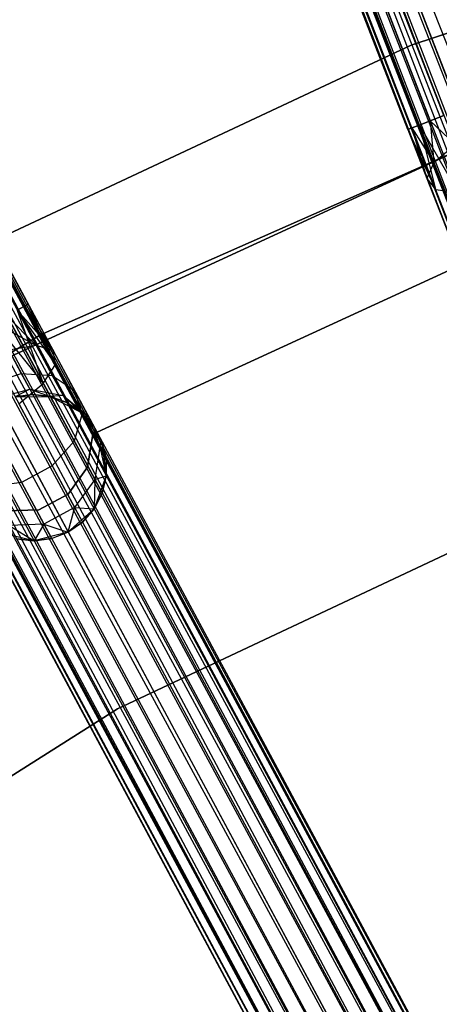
# Model space of a CAD drawing. Extents: x -189 to 189, y -189 to 189.
# Tile 144 of 256: x -29 to -23, y 46 to 59. Entities that reach past the tile are written whole.
import ezdxf

# ---------------------------------------------------------------- set-up
doc = ezdxf.new("R2010")
doc.units = 0
doc.header["$LTSCALE"] = 25.4
doc.layers.get('0').update_dxf_attribs({"linetype": 'CONTINUOUS'})

# ---------------------------------------------------------------- blocks, each defined once
blk = doc.blocks.new('NL2500012474_STL')
at = {"color": 0}
for p, q in [((130.007, 156.926, 176.615), (175.249, 40.141, 176.615)), ((175.682, 40.309, 176.5), (130.007, 156.926, 176.615)), ((175.682, 40.309, 176.5), (130.007, 156.926, 176.615)), ((175.459, 40.223, 176.529), (130.007, 156.926, 176.615)), ((175.459, 40.223, 176.529), (130.007, 156.926, 176.615)), ((130.007, 156.926, 176.615), (175.249, 40.141, 176.615)), ((130.217, 157.007, 178.471), (175.459, 40.223, 178.471)), ((130.217, 157.007, 178.471), (175.459, 40.223, 178.471)), ((130.217, 157.007, 178.471), (175.249, 40.141, 178.385)), ((130.217, 157.007, 178.471), (175.249, 40.141, 178.385)), ((130.217, 157.007, 178.471), (175.064, 40.07, 178.249)), ((130.217, 157.007, 178.471), (175.064, 40.07, 178.249)), ((175.249, 40.141, 176.615), (129.672, 156.796, 176.932)), ((175.064, 40.07, 176.751), (129.672, 156.796, 176.932)), ((175.249, 40.141, 176.615), (129.672, 156.796, 176.932)), ((175.064, 40.07, 176.751), (129.672, 156.796, 176.932)), ((174.915, 40.012, 176.932), (129.672, 156.796, 176.932)), ((174.915, 40.012, 176.932), (129.672, 156.796, 176.932)), ((129.821, 156.854, 178.249), (175.064, 40.07, 178.249)), ((129.821, 156.854, 178.249), (175.064, 40.07, 178.249)), ((129.821, 156.854, 178.249), (174.915, 40.012, 178.068)), ((129.821, 156.854, 178.249), (174.915, 40.012, 178.068)), ((129.514, 156.735, 177.379), (174.757, 39.951, 177.621)), ((129.514, 156.735, 177.379), (174.757, 39.951, 177.379)), ((129.514, 156.735, 177.379), (174.757, 39.951, 177.621)), ((174.915, 40.012, 176.932), (129.514, 156.735, 177.379)), ((174.915, 40.012, 176.932), (129.514, 156.735, 177.379)), ((174.81, 39.971, 177.145), (129.514, 156.735, 177.379)), ((174.81, 39.971, 177.145), (129.514, 156.735, 177.379)), ((129.514, 156.735, 177.379), (174.757, 39.951, 177.379)), ((129.568, 156.756, 177.855), (174.915, 40.012, 178.068)), ((129.568, 156.756, 177.855), (174.915, 40.012, 178.068)), ((129.568, 156.756, 177.855), (174.81, 39.971, 177.855)), ((129.568, 156.756, 177.855), (174.81, 39.971, 177.855)), ((129.568, 156.756, 177.855), (174.757, 39.951, 177.621)), ((129.568, 156.756, 177.855), (174.757, 39.951, 177.621)), ((168.523, 58.126, 26.529), (132.995, 149.835, 26.529)), ((168.523, 58.126, 26.529), (132.995, 149.835, 26.529)), ((168.313, 58.045, 26.615), (132.995, 149.835, 26.529)), ((168.313, 58.045, 26.615), (132.995, 149.835, 26.529)), ((168.313, 58.045, 28.385), (133.218, 149.921, 28.5)), ((168.313, 58.045, 28.385), (133.218, 149.921, 28.5)), ((168.523, 58.126, 28.471), (133.218, 149.921, 28.5)), ((168.523, 58.126, 28.471), (133.218, 149.921, 28.5)), ((168.313, 58.045, 26.615), (132.6, 149.681, 26.751)), ((168.128, 57.973, 26.751), (132.6, 149.681, 26.751)), ((168.313, 58.045, 26.615), (132.6, 149.681, 26.751)), ((168.128, 57.973, 26.751), (132.6, 149.681, 26.751)), ((167.979, 57.915, 26.932), (132.6, 149.681, 26.751)), ((167.979, 57.915, 26.932), (132.6, 149.681, 26.751)), ((167.979, 57.915, 28.068), (132.785, 149.753, 28.385)), ((168.128, 57.973, 28.249), (132.785, 149.753, 28.385)), ((167.979, 57.915, 28.068), (132.785, 149.753, 28.385)), ((168.128, 57.973, 28.249), (132.785, 149.753, 28.385)), ((168.313, 58.045, 28.385), (132.785, 149.753, 28.385)), ((168.313, 58.045, 28.385), (132.785, 149.753, 28.385)), ((167.875, 57.875, 27.145), (132.293, 149.562, 27.621)), ((167.821, 57.854, 27.379), (132.293, 149.562, 27.621)), ((167.875, 57.875, 27.145), (132.293, 149.562, 27.621)), ((167.821, 57.854, 27.379), (132.293, 149.562, 27.621)), ((167.821, 57.854, 27.621), (132.293, 149.562, 27.621)), ((167.821, 57.854, 27.621), (132.293, 149.562, 27.621)), ((167.979, 57.915, 26.932), (132.347, 149.583, 27.145)), ((167.979, 57.915, 26.932), (132.347, 149.583, 27.145)), ((167.875, 57.875, 27.145), (132.347, 149.583, 27.145)), ((167.875, 57.875, 27.145), (132.347, 149.583, 27.145)), ((167.821, 57.854, 27.621), (132.451, 149.624, 28.068)), ((167.875, 57.875, 27.855), (132.451, 149.624, 28.068)), ((167.821, 57.854, 27.621), (132.451, 149.624, 28.068)), ((167.875, 57.875, 27.855), (132.451, 149.624, 28.068)), ((167.979, 57.915, 28.068), (132.451, 149.624, 28.068)), ((167.979, 57.915, 28.068), (132.451, 149.624, 28.068)), ((112.419, 148.864, 177.855), (171.67, 38.525, 177.855)), ((112.419, 148.864, 177.855), (171.67, 38.525, 177.855)), ((112.419, 148.864, 177.855), (171.572, 38.472, 178.068)), ((112.419, 148.864, 177.855), (171.572, 38.472, 178.068)), ((112.419, 148.864, 177.855), (171.431, 38.396, 178.249)), ((112.419, 148.864, 177.855), (171.431, 38.396, 178.249)), ((112.47, 148.891, 177.379), (171.721, 38.552, 177.379)), ((112.47, 148.891, 177.379), (171.721, 38.552, 177.621)), ((112.47, 148.891, 177.379), (171.721, 38.552, 177.379)), ((112.47, 148.891, 177.379), (171.721, 38.552, 177.621)), ((112.47, 148.891, 177.379), (171.67, 38.525, 177.855)), ((112.47, 148.891, 177.379), (171.67, 38.525, 177.855)), ((112.18, 148.735, 178.249), (171.431, 38.396, 178.249)), ((112.18, 148.735, 178.249), (171.431, 38.396, 178.249)), ((112.18, 148.735, 178.249), (171.256, 38.302, 178.385)), ((112.18, 148.735, 178.249), (171.256, 38.302, 178.385)), ((112.18, 148.735, 178.249), (171.057, 38.195, 178.471)), ((112.18, 148.735, 178.249), (171.057, 38.195, 178.471)), ((112.321, 148.811, 176.932), (171.572, 38.472, 176.932)), ((112.321, 148.811, 176.932), (171.572, 38.472, 176.932)), ((112.321, 148.811, 176.932), (171.67, 38.525, 177.145)), ((112.321, 148.811, 176.932), (171.67, 38.525, 177.145)), ((112.321, 148.811, 176.932), (171.721, 38.552, 177.379)), ((112.321, 148.811, 176.932), (171.721, 38.552, 177.379)), ((112.005, 148.642, 176.615), (171.256, 38.302, 176.615)), ((112.005, 148.642, 176.615), (171.256, 38.302, 176.615)), ((112.005, 148.642, 176.615), (171.431, 38.396, 176.751)), ((112.005, 148.642, 176.615), (171.431, 38.396, 176.751)), ((112.005, 148.642, 176.615), (171.572, 38.472, 176.932)), ((112.005, 148.642, 176.615), (171.572, 38.472, 176.932)), ((111.806, 148.535, 178.471), (171.057, 38.195, 178.471)), ((111.806, 148.535, 178.471), (171.057, 38.195, 178.471)), ((171.256, 38.302, 176.615), (111.596, 148.422, 176.5)), ((111.596, 148.422, 178.5), (170.847, 38.082, 178.5)), ((111.596, 148.422, 178.5), (170.847, 38.082, 178.5)), ((171.057, 38.195, 176.529), (111.596, 148.422, 176.5)), ((171.256, 38.302, 176.615), (111.596, 148.422, 176.5)), ((171.057, 38.195, 176.529), (111.596, 148.422, 176.5)), ((170.847, 38.082, 176.5), (111.596, 148.422, 176.5)), ((170.847, 38.082, 176.5), (111.596, 148.422, 176.5)), ((111.186, 148.202, 176.615), (170.437, 37.862, 176.615)), ((170.847, 38.082, 176.5), (111.186, 148.202, 176.615)), ((170.847, 38.082, 176.5), (111.186, 148.202, 176.615)), ((170.636, 37.969, 176.529), (111.186, 148.202, 176.615)), ((170.636, 37.969, 176.529), (111.186, 148.202, 176.615)), ((111.186, 148.202, 176.615), (170.437, 37.862, 176.615)), ((111.385, 148.308, 178.471), (170.636, 37.969, 178.471)), ((111.385, 148.308, 178.471), (170.636, 37.969, 178.471)), ((111.385, 148.308, 178.471), (170.437, 37.862, 178.385)), ((111.385, 148.308, 178.471), (170.437, 37.862, 178.385)), ((111.385, 148.308, 178.471), (170.262, 37.769, 178.249)), ((111.385, 148.308, 178.471), (170.262, 37.769, 178.249)), ((111.011, 148.108, 178.249), (170.262, 37.769, 178.249)), ((111.011, 148.108, 178.249), (170.262, 37.769, 178.249)), ((111.011, 148.108, 178.249), (170.122, 37.693, 178.068)), ((111.011, 148.108, 178.249), (170.122, 37.693, 178.068)), ((110.721, 147.952, 177.379), (169.972, 37.613, 177.621)), ((110.721, 147.952, 177.379), (169.972, 37.613, 177.379)), ((110.721, 147.952, 177.379), (169.972, 37.613, 177.621)), ((170.122, 37.693, 176.932), (110.721, 147.952, 177.379)), ((170.122, 37.693, 176.932), (110.721, 147.952, 177.379)), ((170.023, 37.64, 177.145), (110.721, 147.952, 177.379)), ((170.023, 37.64, 177.145), (110.721, 147.952, 177.379)), ((110.721, 147.952, 177.379), (169.972, 37.613, 177.379)), ((110.772, 147.979, 177.855), (170.122, 37.693, 178.068)), ((110.772, 147.979, 177.855), (170.122, 37.693, 178.068)), ((110.772, 147.979, 177.855), (170.023, 37.64, 177.855)), ((110.772, 147.979, 177.855), (170.023, 37.64, 177.855)), ((110.772, 147.979, 177.855), (169.972, 37.613, 177.621)), ((110.772, 147.979, 177.855), (169.972, 37.613, 177.621)), ((170.437, 37.862, 176.615), (110.87, 148.032, 176.932)), ((170.262, 37.769, 176.751), (110.87, 148.032, 176.932)), ((170.437, 37.862, 176.615), (110.87, 148.032, 176.932)), ((170.262, 37.769, 176.751), (110.87, 148.032, 176.932)), ((170.122, 37.693, 176.932), (110.87, 148.032, 176.932)), ((170.122, 37.693, 176.932), (110.87, 148.032, 176.932)), ((162.638, 55.467, 27.621), (116.058, 142.087, 27.145)), ((162.638, 55.467, 27.621), (116.058, 142.087, 27.145)), ((162.638, 55.467, 27.379), (116.058, 142.087, 27.145)), ((162.587, 55.44, 27.145), (116.058, 142.087, 27.145)), ((162.638, 55.467, 27.379), (116.058, 142.087, 27.145)), ((162.587, 55.44, 27.145), (116.058, 142.087, 27.145)), ((162.587, 55.44, 27.855), (116.109, 142.115, 27.621)), ((162.587, 55.44, 27.855), (116.109, 142.115, 27.621)), ((162.638, 55.467, 27.621), (116.109, 142.115, 27.621)), ((162.638, 55.467, 27.621), (116.109, 142.115, 27.621)), ((175.149, 61.401, 26.5), (167.865, 59.005, 26.5)), ((167.865, 59.005, 17), (175.149, 61.401, 17)), ((175.149, 61.401, 26.5), (167.865, 59.005, 26.5)), ((167.865, 59.005, 17), (175.149, 61.401, 17)), ((167.865, 59.005, 26.5), (160.923, 55.747, 26.5)), ((160.923, 55.747, 17), (167.865, 59.005, 17)), ((167.865, 59.005, 26.5), (160.923, 55.747, 26.5)), ((160.923, 55.747, 17), (167.865, 59.005, 17)), ((167.865, 59.005, 26.5), (167.865, 59.005, 17)), ((167.865, 59.005, 26.5), (167.865, 59.005, 17)), ((162.809, 55.051, 26.5), (169.791, 58.137, 26.5)), ((169.791, 58.137, 17), (162.809, 55.051, 17)), ((169.791, 58.137, 17), (162.809, 55.051, 17)), ((162.809, 55.051, 26.5), (169.791, 58.137, 26.5)), ((168.128, 57.973, 26.751), (167.979, 57.915, 26.932)), ((167.979, 57.915, 28.068), (168.128, 57.973, 28.249)), ((167.979, 57.915, 28.068), (168.128, 57.973, 28.249)), ((168.128, 57.973, 26.751), (167.979, 57.915, 26.932)), ((168.313, 58.045, 26.615), (168.128, 57.973, 26.751)), ((168.128, 57.973, 28.249), (168.313, 58.045, 28.385)), ((168.128, 57.973, 28.249), (168.313, 58.045, 28.385)), ((168.313, 58.045, 26.615), (168.128, 57.973, 26.751)), ((168.128, 57.973, 28.249), (168.508, 56.992, 28.039)), ((168.128, 57.973, 28.249), (168.508, 56.992, 28.039)), ((168.128, 57.973, 26.751), (168.177, 57.404, 26.823)), ((168.128, 57.973, 26.751), (168.177, 57.404, 26.823)), ((168.128, 57.973, 26.751), (168.467, 57.647, 26.53)), ((168.128, 57.973, 26.751), (168.467, 57.647, 26.53)), ((167.875, 57.875, 27.145), (167.821, 57.854, 27.379)), ((167.821, 57.854, 27.621), (167.875, 57.875, 27.855)), ((167.821, 57.854, 27.621), (167.875, 57.875, 27.855)), ((167.875, 57.875, 27.145), (167.821, 57.854, 27.379)), ((167.821, 57.854, 27.379), (168.081, 57.183, 27.236)), ((167.821, 57.854, 27.621), (168.081, 57.183, 27.236)), ((167.821, 57.854, 27.621), (168.2, 57.035, 27.675)), ((167.821, 57.854, 27.621), (168.2, 57.035, 27.675)), ((167.821, 57.854, 27.621), (168.081, 57.183, 27.236)), ((167.821, 57.854, 27.379), (168.081, 57.183, 27.236)), ((167.979, 57.915, 26.932), (167.875, 57.875, 27.145)), ((167.875, 57.875, 27.855), (167.979, 57.915, 28.068)), ((167.875, 57.875, 27.855), (167.979, 57.915, 28.068)), ((167.979, 57.915, 26.932), (167.875, 57.875, 27.145)), ((167.875, 57.875, 27.855), (168.2, 57.035, 27.675)), ((167.875, 57.875, 27.855), (168.2, 57.035, 27.675)), ((167.875, 57.875, 27.145), (168.081, 57.183, 27.236)), ((167.875, 57.875, 27.145), (168.081, 57.183, 27.236)), ((167.875, 57.875, 27.145), (168.177, 57.404, 26.823)), ((167.875, 57.875, 27.145), (168.177, 57.404, 26.823)), ((167.979, 57.915, 28.068), (168.508, 56.992, 28.039)), ((167.979, 57.915, 28.068), (168.508, 56.992, 28.039)), ((167.979, 57.915, 28.068), (168.2, 57.035, 27.675)), ((167.979, 57.915, 28.068), (168.2, 57.035, 27.675)), ((167.979, 57.915, 26.932), (168.177, 57.404, 26.823)), ((167.979, 57.915, 26.932), (168.177, 57.404, 26.823)), ((162.047, 54.593, 20), (168.841, 57.723, 20)), ((168.841, 57.723, 19), (162.047, 54.593, 19)), ((162.047, 54.593, 20), (168.841, 57.723, 20)), ((168.841, 57.723, 19), (162.047, 54.593, 19)), ((168.177, 57.404, 26.823), (168.467, 57.647, 26.53)), ((168.177, 57.404, 26.823), (168.467, 57.647, 26.53)), ((168.177, 57.404, 26.823), (168.081, 57.183, 27.236)), ((168.177, 57.404, 26.823), (168.081, 57.183, 27.236)), ((168.177, 57.404, 26.823), (168.345, 56.971, 26.513)), ((168.177, 57.404, 26.823), (168.345, 56.971, 26.513)), ((168.081, 57.183, 27.236), (168.2, 57.035, 27.675)), ((168.081, 57.183, 27.236), (168.2, 57.035, 27.675)), ((168.081, 57.183, 27.236), (168.301, 56.615, 26.829)), ((168.081, 57.183, 27.236), (168.301, 56.615, 26.829)), ((168.2, 57.035, 27.675), (168.508, 56.992, 28.039)), ((168.2, 57.035, 27.675), (168.508, 56.992, 28.039)), ((168.2, 57.035, 27.675), (168.476, 56.322, 27.165)), ((168.2, 57.035, 27.675), (168.476, 56.322, 27.165)), ((163.521, 53.692, 22), (168.63, 56.043, 22)), ((168.63, 56.043, 20), (163.521, 53.692, 20)), ((168.63, 56.043, 20), (163.521, 53.692, 20)), ((163.521, 53.692, 22), (168.63, 56.043, 22)), ((162.488, 55.387, 28.068), (162.587, 55.44, 27.855)), ((162.587, 55.44, 27.145), (162.488, 55.387, 26.932)), ((162.587, 55.44, 27.145), (162.488, 55.387, 26.932)), ((162.488, 55.387, 28.068), (162.587, 55.44, 27.855)), ((162.587, 55.44, 27.855), (162.638, 55.467, 27.621)), ((162.638, 55.467, 27.379), (162.587, 55.44, 27.145)), ((162.638, 55.467, 27.379), (162.587, 55.44, 27.145)), ((162.587, 55.44, 27.855), (162.638, 55.467, 27.621)), ((162.587, 55.44, 27.145), (162.978, 54.834, 27.236)), ((162.587, 55.44, 27.145), (162.978, 54.834, 27.236)), ((162.587, 55.44, 27.855), (163.013, 54.646, 27.675)), ((162.587, 55.44, 27.855), (163.013, 54.646, 27.675)), ((162.638, 55.467, 27.621), (162.978, 54.834, 27.236)), ((162.638, 55.467, 27.379), (162.978, 54.834, 27.236)), ((162.638, 55.467, 27.379), (162.978, 54.834, 27.236)), ((162.638, 55.467, 27.621), (162.978, 54.834, 27.236)), ((162.638, 55.467, 27.621), (163.013, 54.646, 27.675)), ((162.638, 55.467, 27.621), (163.013, 54.646, 27.675)), ((162.347, 55.311, 26.751), (162.747, 54.904, 26.823)), ((162.347, 55.311, 26.751), (162.747, 54.904, 26.823)), ((162.347, 55.311, 28.249), (162.845, 54.385, 28.039)), ((162.347, 55.311, 28.249), (162.845, 54.385, 28.039)), ((162.488, 55.387, 26.932), (162.747, 54.904, 26.823)), ((162.488, 55.387, 26.932), (162.747, 54.904, 26.823)), ((162.488, 55.387, 26.932), (162.978, 54.834, 27.236)), ((162.488, 55.387, 26.932), (162.978, 54.834, 27.236)), ((162.488, 55.387, 28.068), (163.013, 54.646, 27.675)), ((162.488, 55.387, 28.068), (163.013, 54.646, 27.675)), ((162.488, 55.387, 28.068), (162.845, 54.385, 28.039)), ((162.488, 55.387, 28.068), (162.845, 54.385, 28.039)), ((162.173, 55.218, 26.615), (162.747, 54.904, 26.823)), ((162.173, 55.218, 26.615), (162.747, 54.904, 26.823)), ((162.173, 55.218, 28.385), (162.845, 54.385, 28.039)), ((162.173, 55.218, 28.385), (162.845, 54.385, 28.039)), ((156.259, 51.13, 26.5), (162.809, 55.051, 26.5)), ((162.809, 55.051, 17), (156.259, 51.13, 17)), ((162.809, 55.051, 17), (156.259, 51.13, 17)), ((156.259, 51.13, 26.5), (162.809, 55.051, 26.5)), ((162.809, 55.051, 17), (162.809, 55.051, 26.5)), ((162.809, 55.051, 17), (162.809, 55.051, 26.5)), ((162.747, 54.904, 26.823), (162.374, 54.842, 26.53)), ((162.747, 54.904, 26.823), (162.374, 54.842, 26.53)), ((162.978, 54.834, 27.236), (162.747, 54.904, 26.823)), ((162.747, 54.904, 26.823), (162.967, 54.495, 26.513)), ((162.747, 54.904, 26.823), (162.967, 54.495, 26.513)), ((162.978, 54.834, 27.236), (162.747, 54.904, 26.823)), ((162.374, 54.842, 26.53), (162.545, 54.523, 26.288)), ((162.374, 54.842, 26.53), (162.545, 54.523, 26.288)), ((163.013, 54.646, 27.675), (162.978, 54.834, 27.236)), ((162.978, 54.834, 27.236), (163.266, 54.296, 26.829)), ((162.978, 54.834, 27.236), (163.266, 54.296, 26.829)), ((163.013, 54.646, 27.675), (162.978, 54.834, 27.236)), ((162.845, 54.385, 28.039), (163.013, 54.646, 27.675)), ((162.845, 54.385, 28.039), (163.013, 54.646, 27.675)), ((163.013, 54.646, 27.675), (163.375, 53.973, 27.165)), ((163.013, 54.646, 27.675), (163.375, 53.973, 27.165)), ((162.098, 54.375, 26.207), (162.545, 54.523, 26.288)), ((162.098, 54.375, 26.207), (162.545, 54.523, 26.288)), ((162.545, 54.523, 26.288), (162.66, 54.31, 25.927)), ((162.545, 54.523, 26.288), (162.66, 54.31, 25.927)), ((162.545, 54.523, 26.288), (162.967, 54.495, 26.513)), ((162.545, 54.523, 26.288), (162.967, 54.495, 26.513)), ((162.967, 54.495, 26.513), (163.114, 54.222, 26.048)), ((162.967, 54.495, 26.513), (163.114, 54.222, 26.048)), ((162.967, 54.495, 26.513), (163.266, 54.296, 26.829)), ((162.967, 54.495, 26.513), (163.266, 54.296, 26.829)), ((162.512, 54.109, 28.245), (162.845, 54.385, 28.039)), ((162.512, 54.109, 28.245), (162.845, 54.385, 28.039)), ((162.845, 54.385, 28.039), (163.267, 53.599, 27.443)), ((162.845, 54.385, 28.039), (163.267, 53.599, 27.443)), ((162.2, 54.184, 25.883), (162.66, 54.31, 25.927)), ((162.2, 54.184, 25.883), (162.66, 54.31, 25.927)), ((162.66, 54.31, 25.927), (162.461, 54.204, 25.5)), ((162.66, 54.31, 25.927), (162.461, 54.204, 25.5)), ((162.7, 54.236, 25.5), (162.461, 54.204, 25.5)), ((162.461, 54.204, 20), (162.7, 54.236, 25.5)), ((162.7, 54.236, 25.5), (162.461, 54.204, 25.5)), ((162.461, 54.204, 20), (162.7, 54.236, 25.5)), ((162.461, 54.204, 20), (162.939, 54.209, 20)), ((162.461, 54.204, 20), (162.939, 54.209, 20)), ((162.66, 54.31, 25.927), (162.7, 54.236, 25.5)), ((162.66, 54.31, 25.927), (162.7, 54.236, 25.5)), ((162.66, 54.31, 25.927), (162.939, 54.209, 25.5)), ((162.66, 54.31, 25.927), (162.939, 54.209, 25.5)), ((162.66, 54.31, 25.927), (163.114, 54.222, 26.048)), ((162.66, 54.31, 25.927), (163.114, 54.222, 26.048)), ((162.939, 54.209, 25.5), (162.7, 54.236, 25.5)), ((162.7, 54.236, 25.5), (162.939, 54.209, 20)), ((162.7, 54.236, 25.5), (162.939, 54.209, 20)), ((162.939, 54.209, 25.5), (162.7, 54.236, 25.5)), ((163.114, 54.222, 26.048), (162.939, 54.209, 25.5)), ((163.114, 54.222, 26.048), (162.939, 54.209, 25.5)), ((162.939, 54.209, 20), (163.365, 53.99, 20)), ((163.166, 54.125, 25.5), (162.939, 54.209, 25.5)), ((162.939, 54.209, 20), (163.166, 54.125, 25.5)), ((162.939, 54.209, 20), (163.365, 53.99, 20)), ((162.939, 54.209, 25.5), (162.939, 54.209, 20)), ((162.939, 54.209, 25.5), (162.939, 54.209, 20)), ((163.166, 54.125, 25.5), (162.939, 54.209, 25.5)), ((162.939, 54.209, 20), (163.166, 54.125, 25.5)), ((163.114, 54.222, 26.048), (163.166, 54.125, 25.5)), ((163.114, 54.222, 26.048), (163.166, 54.125, 25.5)), ((163.114, 54.222, 26.048), (163.365, 53.99, 25.5)), ((163.114, 54.222, 26.048), (163.365, 53.99, 25.5)), ((163.114, 54.222, 26.048), (163.459, 53.938, 26.219)), ((163.114, 54.222, 26.048), (163.459, 53.938, 26.219)), ((163.266, 54.296, 26.829), (163.459, 53.938, 26.219)), ((163.266, 54.296, 26.829), (163.459, 53.938, 26.219)), ((163.266, 54.296, 26.829), (163.375, 53.973, 27.165)), ((163.266, 54.296, 26.829), (163.375, 53.973, 27.165)), ((162.512, 54.109, 28.245), (162.968, 53.26, 27.601)), ((162.512, 54.109, 28.245), (162.968, 53.26, 27.601)), ((163.365, 53.99, 25.5), (163.166, 54.125, 25.5)), ((163.166, 54.125, 25.5), (163.365, 53.99, 20)), ((163.166, 54.125, 25.5), (163.365, 53.99, 20)), ((163.365, 53.99, 25.5), (163.166, 54.125, 25.5)), ((163.375, 53.973, 27.165), (163.267, 53.599, 27.443)), ((163.375, 53.973, 27.165), (163.267, 53.599, 27.443)), ((163.365, 53.99, 20), (163.641, 53.599, 20)), ((163.459, 53.938, 26.219), (163.365, 53.99, 25.5)), ((163.459, 53.938, 26.219), (163.365, 53.99, 25.5)), ((163.527, 53.811, 25.5), (163.365, 53.99, 25.5)), ((163.365, 53.99, 20), (163.527, 53.811, 25.5)), ((163.365, 53.99, 20), (163.641, 53.599, 20)), ((163.365, 53.99, 25.5), (163.365, 53.99, 20)), ((163.365, 53.99, 25.5), (163.365, 53.99, 20)), ((163.527, 53.811, 25.5), (163.365, 53.99, 25.5)), ((163.365, 53.99, 20), (163.527, 53.811, 25.5)), ((163.375, 53.973, 27.165), (163.616, 53.524, 26.401)), ((163.375, 53.973, 27.165), (163.616, 53.524, 26.401)), ((163.459, 53.938, 26.219), (163.527, 53.811, 25.5)), ((163.459, 53.938, 26.219), (163.641, 53.599, 25.5)), ((163.459, 53.938, 26.219), (163.527, 53.811, 25.5)), ((163.459, 53.938, 26.219), (163.641, 53.599, 25.5)), ((163.459, 53.938, 26.219), (163.616, 53.524, 26.401)), ((163.459, 53.938, 26.219), (163.616, 53.524, 26.401)), ((162.09, 53.883, 28.245), (162.546, 53.034, 27.601)), ((162.09, 53.883, 28.245), (162.546, 53.034, 27.601)), ((163.527, 53.811, 25.5), (163.641, 53.599, 20)), ((163.527, 53.811, 25.5), (163.641, 53.599, 20)), ((163.447, 53.244, 22), (163.521, 53.692, 22)), ((163.521, 53.692, 20), (163.447, 53.244, 20)), ((163.521, 53.692, 20), (163.447, 53.244, 20)), ((163.447, 53.244, 22), (163.521, 53.692, 22)), ((163.521, 53.692, 22), (163.521, 53.692, 20)), ((163.521, 53.692, 22), (163.521, 53.692, 20)), ((163.267, 53.599, 27.443), (162.968, 53.26, 27.601)), ((163.267, 53.599, 27.443), (162.968, 53.26, 27.601)), ((163.267, 53.599, 27.443), (163.549, 53.074, 26.552)), ((163.267, 53.599, 27.443), (163.549, 53.074, 26.552)), ((163.616, 53.524, 26.401), (163.549, 53.074, 26.552)), ((163.616, 53.524, 26.401), (163.549, 53.074, 26.552)), ((163.616, 53.524, 26.401), (163.641, 53.599, 25.5)), ((163.616, 53.524, 26.401), (163.641, 53.599, 25.5)), ((163.616, 53.524, 26.401), (163.701, 53.366, 25.5)), ((163.616, 53.524, 26.401), (163.701, 53.366, 25.5)), ((163.616, 53.524, 26.401), (163.703, 53.125, 25.5)), ((163.616, 53.524, 26.401), (163.703, 53.125, 25.5)), ((163.641, 53.599, 20), (163.703, 53.125, 20)), ((163.641, 53.599, 25.5), (163.641, 53.599, 20)), ((163.701, 53.366, 25.5), (163.641, 53.599, 25.5)), ((163.641, 53.599, 20), (163.701, 53.366, 25.5)), ((163.641, 53.599, 20), (163.703, 53.125, 20)), ((163.641, 53.599, 25.5), (163.641, 53.599, 20)), ((163.701, 53.366, 25.5), (163.641, 53.599, 25.5)), ((163.641, 53.599, 20), (163.701, 53.366, 25.5)), ((162.968, 53.26, 27.601), (162.546, 53.034, 27.601)), ((162.968, 53.26, 27.601), (162.546, 53.034, 27.601)), ((162.968, 53.26, 27.601), (163.273, 52.693, 26.637)), ((162.968, 53.26, 27.601), (163.273, 52.693, 26.637)), ((163.703, 53.125, 25.5), (163.701, 53.366, 25.5)), ((163.701, 53.366, 25.5), (163.703, 53.125, 20)), ((163.701, 53.366, 25.5), (163.703, 53.125, 20)), ((163.703, 53.125, 25.5), (163.701, 53.366, 25.5)), ((163.183, 52.875, 22), (163.447, 53.244, 22)), ((163.447, 53.244, 20), (163.183, 52.875, 20)), ((163.447, 53.244, 20), (163.183, 52.875, 20)), ((163.183, 52.875, 22), (163.447, 53.244, 22)), ((163.447, 53.244, 22), (163.447, 53.244, 20)), ((163.447, 53.244, 22), (163.447, 53.244, 20)), ((163.703, 53.125, 20), (163.538, 52.675, 20)), ((163.703, 53.125, 20), (163.538, 52.675, 20)), ((163.549, 53.074, 26.552), (163.703, 53.125, 25.5)), ((163.549, 53.074, 26.552), (163.703, 53.125, 25.5)), ((163.648, 52.89, 25.5), (163.703, 53.125, 25.5)), ((163.703, 53.125, 20), (163.648, 52.89, 25.5)), ((163.648, 52.89, 25.5), (163.703, 53.125, 25.5)), ((163.703, 53.125, 20), (163.648, 52.89, 25.5)), ((163.703, 53.125, 25.5), (163.703, 53.125, 20)), ((163.703, 53.125, 25.5), (163.703, 53.125, 20)), ((162.546, 53.034, 27.601), (162.098, 52.972, 27.443)), ((162.546, 53.034, 27.601), (162.098, 52.972, 27.443)), ((162.546, 53.034, 27.601), (162.851, 52.466, 26.637)), ((162.546, 53.034, 27.601), (162.851, 52.466, 26.637)), ((163.549, 53.074, 26.552), (163.273, 52.693, 26.637)), ((163.549, 53.074, 26.552), (163.273, 52.693, 26.637)), ((163.549, 53.074, 26.552), (163.538, 52.675, 25.5)), ((163.549, 53.074, 26.552), (163.538, 52.675, 25.5)), ((163.549, 53.074, 26.552), (163.648, 52.89, 25.5)), ((163.549, 53.074, 26.552), (163.648, 52.89, 25.5)), ((170.334, 52.991, 20), (163.857, 49.943, 20)), ((163.857, 49.943, 22), (170.334, 52.991, 22)), ((163.857, 49.943, 22), (170.334, 52.991, 22)), ((170.334, 52.991, 20), (163.857, 49.943, 20)), ((162.783, 52.66, 22), (163.183, 52.875, 22)), ((163.183, 52.875, 20), (162.783, 52.66, 20)), ((163.183, 52.875, 20), (162.783, 52.66, 20)), ((162.783, 52.66, 22), (163.183, 52.875, 22)), ((163.183, 52.875, 22), (163.183, 52.875, 20)), ((163.183, 52.875, 22), (163.183, 52.875, 20)), ((163.538, 52.675, 25.5), (163.648, 52.89, 25.5)), ((163.648, 52.89, 25.5), (163.538, 52.675, 20)), ((163.648, 52.89, 25.5), (163.538, 52.675, 20)), ((163.538, 52.675, 25.5), (163.648, 52.89, 25.5)), ((162.33, 52.645, 22), (162.783, 52.66, 22)), ((162.783, 52.66, 20), (162.33, 52.645, 20)), ((162.783, 52.66, 20), (162.33, 52.645, 20)), ((162.33, 52.645, 22), (162.783, 52.66, 22)), ((162.783, 52.66, 22), (162.783, 52.66, 20)), ((162.783, 52.66, 22), (162.783, 52.66, 20)), ((163.273, 52.693, 26.637), (162.851, 52.466, 26.637)), ((163.273, 52.693, 26.637), (162.851, 52.466, 26.637)), ((163.273, 52.693, 26.637), (163.182, 52.355, 25.5)), ((163.273, 52.693, 26.637), (163.182, 52.355, 25.5)), ((163.538, 52.675, 20), (163.182, 52.355, 20)), ((163.538, 52.675, 20), (163.182, 52.355, 20)), ((163.273, 52.693, 26.637), (163.538, 52.675, 25.5)), ((163.273, 52.693, 26.637), (163.538, 52.675, 25.5)), ((163.273, 52.693, 26.637), (163.38, 52.493, 25.5)), ((163.273, 52.693, 26.637), (163.38, 52.493, 25.5)), ((163.38, 52.493, 25.5), (163.538, 52.675, 25.5)), ((163.538, 52.675, 20), (163.38, 52.493, 25.5)), ((163.38, 52.493, 25.5), (163.538, 52.675, 25.5)), ((163.538, 52.675, 20), (163.38, 52.493, 25.5)), ((163.538, 52.675, 25.5), (163.538, 52.675, 20)), ((163.538, 52.675, 25.5), (163.538, 52.675, 20)), ((162.851, 52.466, 26.637), (162.38, 52.447, 26.552)), ((162.851, 52.466, 26.637), (162.38, 52.447, 26.552)), ((162.38, 52.447, 26.552), (162.719, 52.236, 25.5)), ((162.38, 52.447, 26.552), (162.719, 52.236, 25.5)), ((162.851, 52.466, 26.637), (162.719, 52.236, 25.5)), ((162.851, 52.466, 26.637), (162.719, 52.236, 25.5)), ((162.851, 52.466, 26.637), (163.182, 52.355, 25.5)), ((162.851, 52.466, 26.637), (163.182, 52.355, 25.5)), ((162.851, 52.466, 26.637), (162.958, 52.267, 25.5)), ((162.851, 52.466, 26.637), (162.958, 52.267, 25.5)), ((163.182, 52.355, 25.5), (163.38, 52.493, 25.5)), ((163.38, 52.493, 25.5), (163.182, 52.355, 20)), ((163.182, 52.355, 25.5), (163.38, 52.493, 25.5)), ((163.38, 52.493, 25.5), (163.182, 52.355, 20)), ((162.719, 52.236, 20), (162.253, 52.346, 20)), ((162.719, 52.236, 20), (162.253, 52.346, 20)), ((163.182, 52.355, 20), (162.719, 52.236, 20)), ((163.182, 52.355, 20), (162.719, 52.236, 20)), ((162.958, 52.267, 25.5), (163.182, 52.355, 25.5)), ((162.958, 52.267, 25.5), (163.182, 52.355, 25.5)), ((162.958, 52.267, 25.5), (163.182, 52.355, 20)), ((162.958, 52.267, 25.5), (163.182, 52.355, 20)), ((163.182, 52.355, 25.5), (163.182, 52.355, 20)), ((163.182, 52.355, 25.5), (163.182, 52.355, 20)), ((162.479, 52.262, 25.5), (162.719, 52.236, 25.5)), ((162.719, 52.236, 20), (162.479, 52.262, 25.5)), ((162.479, 52.262, 25.5), (162.719, 52.236, 25.5)), ((162.719, 52.236, 20), (162.479, 52.262, 25.5)), ((162.719, 52.236, 25.5), (162.958, 52.267, 25.5)), ((162.958, 52.267, 25.5), (162.719, 52.236, 20)), ((162.958, 52.267, 25.5), (162.719, 52.236, 20)), ((162.719, 52.236, 25.5), (162.958, 52.267, 25.5)), ((162.719, 52.236, 25.5), (162.719, 52.236, 20)), ((162.719, 52.236, 25.5), (162.719, 52.236, 20)), ((163.857, 49.943, 20), (157.813, 46.108, 20)), ((157.813, 46.108, 22), (163.857, 49.943, 22)), ((157.813, 46.108, 22), (163.857, 49.943, 22)), ((163.857, 49.943, 20), (157.813, 46.108, 20)), ((163.857, 49.943, 22), (163.857, 49.943, 20)), ((163.857, 49.943, 22), (163.857, 49.943, 20))]:
    blk.add_line(p, q, dxfattribs=at)

msp = doc.modelspace()

# ---------------------------------------------------------------- block references
at = {"color": 0}
msp.add_blockref('NL2500012474_STL', (-191.311, -0.058, -1716.743), dxfattribs=at)

doc.saveas('drawing.dxf')
